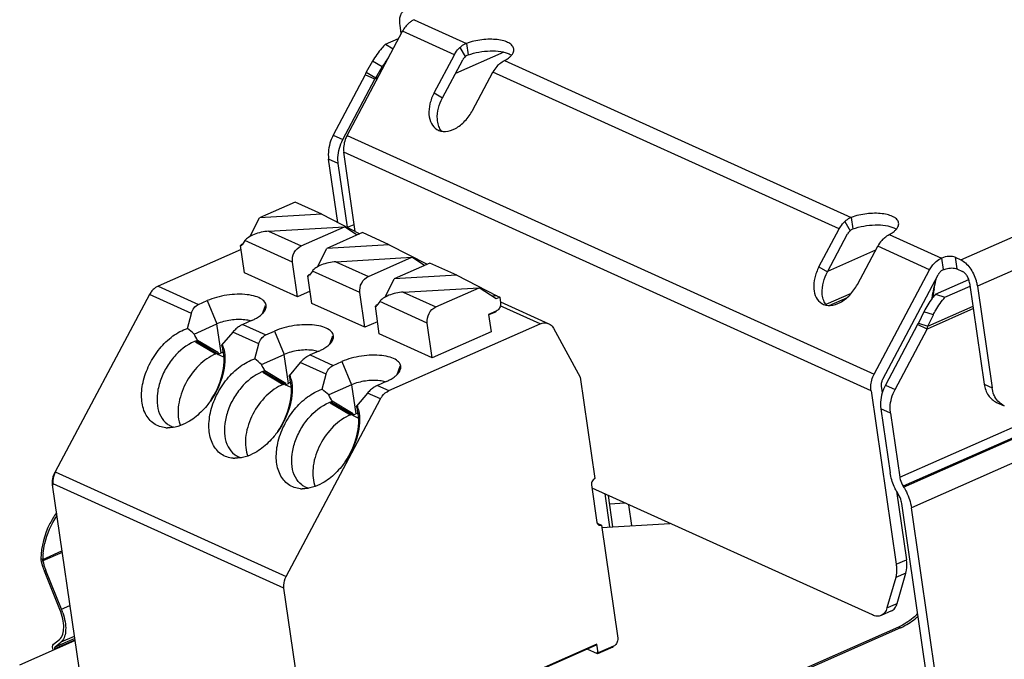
# Model space of a CAD drawing. Header units: millimetres. Extents: x 0 to 210, y 0 to 297.
# Tile 9 of 15: x 59 to 73, y 217 to 226. Entities that reach past the tile are written whole.
import ezdxf

# ---------------------------------------------------------------- set-up
doc = ezdxf.new("R2010")
doc.units = ezdxf.units.MM
doc.header["$LTSCALE"] = 19.36
doc.layers.get('0').update_dxf_attribs({"linetype": 'CONTINUOUS'})

msp = doc.modelspace()

# ---------------------------------------------------------------- linework, layer by layer
at = {"color": 9, "linetype": 'Continuous'}
for p, q in [((71.9048, 222.82399), (130.45979, 248.65348)), ((130.6884, 248.28595), (72.13341, 222.45646)), ((71.05189, 219.7985), (132.17446, 246.76058)), ((132.2224, 246.63217), (71.09983, 219.67008)), ((71.10611, 219.65998), (132.22868, 246.62207)), ((132.33654, 246.33313), (71.21398, 219.37104)), ((64.28523, 226.16977), (65.01195, 225.84124)), ((64.84477, 225.68178), (64.12069, 226.00912)), ((64.9226, 225.78423), (64.99551, 225.65597)), ((65.53488, 225.71895), (64.86098, 225.42168)), ((65.54303, 225.60116), (70.37553, 223.41656)), ((63.84023, 225.51417), (63.7041, 225.59215)), ((63.7742, 225.35715), (63.73645, 225.34049)), ((63.75067, 225.36138), (63.78434, 225.37623)), ((70.20835, 223.25711), (65.38113, 225.43932)), ((64.56223, 225.15014), (64.67961, 225.08042)), ((63.15548, 224.56025), (63.28957, 224.49963)), ((63.34836, 224.55587), (70.69646, 221.23406)), ((63.22642, 224.16802), (63.09233, 224.22864)), ((70.65225, 221.00194), (63.30415, 224.32375)), ((63.35516, 223.27791), (63.44941, 223.31949)), ((70.28618, 223.35955), (70.35909, 223.23129)), ((62.2542, 223.22318), (62.7082, 223.01794)), ((70.90661, 223.17648), (71.63333, 222.84796)), ((62.58891, 222.7935), (61.92651, 223.09295)), ((71.46879, 222.68731), (70.74471, 223.01464)), ((70.05013, 222.66881), (70.71733, 222.96312)), ((71.82435, 222.86036), (71.84771, 222.69884)), ((63.19282, 222.79886), (63.64682, 222.59362)), ((69.92581, 222.72546), (70.04319, 222.65574)), ((71.66027, 222.68802), (71.63691, 222.84954)), ((63.52754, 222.36918), (62.86513, 222.66863)), ((60.71498, 222.45743), (61.27816, 222.20284)), ((61.18027, 222.07921), (60.59746, 222.34268)), ((64.13145, 222.37454), (64.58545, 222.1693)), ((70.37387, 222.35505), (70.02386, 222.20065)), ((71.52965, 222.41096), (71.51594, 222.38923)), ((61.40044, 222.25678), (61.53518, 221.93168)), ((64.46617, 221.94486), (63.80376, 222.24431)), ((66.03913, 221.93161), (65.48504, 222.1821)), ((70.06744, 222.19012), (70.3217, 222.30228)), ((71.44353, 221.90016), (72.07343, 222.17802)), ((71.52008, 222.05883), (71.38905, 222.10162)), ((72.07812, 222.14557), (71.43318, 221.86108)), ((61.59359, 221.52788), (61.53518, 221.93168)), ((61.89497, 221.924), (62.21679, 221.77852)), ((62.1189, 221.65489), (61.75781, 221.81813)), ((62.33906, 221.83246), (62.47381, 221.50737)), ((62.53221, 221.10356), (62.47381, 221.50737)), ((62.8336, 221.49968), (63.15541, 221.3542)), ((63.05752, 221.23057), (62.69643, 221.39381)), ((63.27769, 221.40814), (63.41244, 221.08305)), ((63.41244, 221.08305), (63.47084, 220.67924)), ((63.77222, 221.07536), (63.93313, 221.00262)), ((70.85221, 221.08083), (70.9863, 221.02022)), ((72.23055, 221.09164), (72.33783, 221.04315)), ((63.8156, 220.88787), (63.63506, 220.96949)), ((70.92315, 220.68861), (70.78906, 220.74923)), ((59.28324, 219.86981), (62.50139, 218.41501)), ((62.46981, 218.2492), (59.25167, 219.70401)), ((59.25459, 219.68382), (59.24118, 219.68988)), ((59.10734, 218.65059), (59.37445, 218.76842)), ((59.37729, 218.7488), (59.10839, 218.63019)), ((59.08672, 218.62371), (59.09593, 218.62777)), ((71.00205, 218.58345), (71.1447, 218.64638)), ((59.15267, 218.49445), (59.131, 218.48797)), ((71.13797, 218.46072), (70.99532, 218.39779)), ((59.36968, 217.9575), (59.48442, 218.00811)), ((70.87306, 217.97454), (71.0157, 218.03746)), ((71.0601, 217.69611), (71.03329, 217.70824)), ((59.55391, 217.52767), (59.27373, 217.40407)), ((59.27978, 217.43153), (59.55054, 217.55096)), ((59.5465, 217.57893), (59.36056, 217.49691))]:
    msp.add_line(p, q, dxfattribs=at)
at = {"color": 6, "linetype": 'Continuous'}
for p, q in [((64.28881, 226.17135), (64.28523, 226.16977)), ((63.34836, 224.55587), (64.12069, 226.00912)), ((64.10462, 225.97888), (64.08805, 226.09348)), ((65.01195, 225.84124), (65.03531, 225.67972)), ((64.56223, 225.15014), (64.84477, 225.68178)), ((64.67961, 225.08042), (64.96216, 225.61206)), ((65.09859, 224.90767), (65.38113, 225.43932)), ((63.46372, 223.22052), (63.30415, 224.32375)), ((70.37553, 223.41656), (70.39889, 223.25504)), ((69.92581, 222.72546), (70.20835, 223.25711)), ((70.04319, 222.65574), (70.32573, 223.18738)), ((70.46216, 222.48299), (70.74471, 223.01464)), ((71.82435, 222.86036), (71.9048, 222.82399)), ((71.63691, 222.84954), (71.63333, 222.84796)), ((70.69646, 221.23406), (71.46879, 222.68731)), ((70.81384, 221.16434), (71.58617, 222.61759)), ((71.66027, 222.68802), (71.65669, 222.68644)), ((71.84771, 222.69884), (71.92816, 222.66247)), ((72.02614, 222.50496), (72.23055, 221.09164)), ((72.13341, 222.45646), (72.33783, 221.04315)), ((70.65225, 221.00194), (71.00205, 218.58345)), ((70.7949, 221.06486), (70.80821, 220.97279)), ((72.40179, 220.8389), (72.50907, 220.79041)), ((72.40181, 220.83894), (72.41992, 220.83152)), ((70.67001, 217.87763), (66.76355, 219.6436)), ((71.00631, 219.60319), (71.1447, 218.64638)), ((59.08052, 218.66272), (59.10734, 218.65059)), ((59.10839, 218.63019), (59.08672, 218.62371)), ((59.34801, 217.95102), (59.131, 218.48797)), ((59.36968, 217.9575), (59.15267, 218.49445)), ((70.99532, 218.39779), (70.87306, 217.97454)), ((71.0157, 218.03746), (71.13797, 218.46072)), ((70.93587, 217.93263), (70.79322, 217.86971)), ((71.03329, 217.70824), (67.43648, 216.12163)), ((71.0601, 217.69611), (67.4633, 216.10951)), ((59.25902, 217.47111), (59.3398, 217.53649)), ((59.25084, 217.38903), (59.24691, 217.4162)), ((59.27315, 217.41002), (59.27373, 217.40407)), ((59.2744, 217.39942), (59.27373, 217.40407)), ((59.27978, 217.43153), (59.36056, 217.49691))]:
    msp.add_line(p, q, dxfattribs=at)
at = {"color": 7, "linetype": 'Continuous'}
for p, q in [((63.88411, 225.82859), (64.06782, 225.90963)), ((63.88411, 225.82859), (63.99193, 225.76683)), ((63.7041, 225.59215), (63.61455, 225.43936)), ((63.75067, 225.36138), (63.84023, 225.51417)), ((63.60236, 225.40111), (63.15548, 224.56025)), ((63.28957, 224.49963), (63.73645, 225.34049)), ((63.73645, 225.34049), (63.60236, 225.40111)), ((63.61455, 225.43936), (63.75067, 225.36138)), ((63.21999, 223.34604), (63.09233, 224.22864)), ((63.35516, 223.27791), (63.22642, 224.16802)), ((62.62601, 223.62842), (62.12929, 223.40931)), ((62.99955, 223.45956), (62.62601, 223.62842)), ((62.0007, 223.15376), (62.12929, 223.40931)), ((62.99955, 223.45956), (62.12929, 223.40931)), ((62.99955, 223.45956), (63.52745, 223.1877)), ((62.2542, 223.22318), (63.31189, 223.28424)), ((62.7082, 223.01794), (63.31189, 223.28424)), ((63.48793, 223.17027), (63.31189, 223.28424)), ((63.56463, 223.2041), (63.06792, 222.98499)), ((63.93818, 223.03524), (63.56463, 223.2041)), ((61.86602, 223.02594), (61.87592, 223.03031)), ((61.92151, 222.64233), (61.86602, 223.02594)), ((61.87713, 223.02092), (61.86602, 223.02594)), ((61.87651, 223.04007), (61.89709, 223.04915)), ((61.8789, 223.02355), (61.87651, 223.04007)), ((61.88762, 223.03505), (61.87651, 223.04007)), ((61.8789, 223.02355), (61.87713, 223.02092)), ((61.92651, 223.09295), (61.88762, 223.03505)), ((63.93818, 223.03524), (63.06792, 222.98499)), ((63.93818, 223.03524), (64.46608, 222.76338)), ((61.87429, 222.96882), (60.71498, 222.45743)), ((62.93933, 222.72944), (63.06792, 222.98499)), ((63.19282, 222.79886), (64.25052, 222.85992)), ((63.64682, 222.59362), (64.25052, 222.85992)), ((64.42656, 222.74595), (64.25052, 222.85992)), ((62.659, 222.30893), (62.58891, 222.7935)), ((64.50326, 222.77978), (64.00654, 222.56067)), ((64.8768, 222.61092), (64.50326, 222.77978)), ((62.659, 222.30893), (61.92151, 222.64233)), ((62.80465, 222.60162), (62.81455, 222.60599)), ((62.86013, 222.21801), (62.80465, 222.60162)), ((62.81576, 222.5966), (62.80465, 222.60162)), ((62.81514, 222.61575), (62.83572, 222.62483)), ((62.81753, 222.59923), (62.81514, 222.61575)), ((62.82625, 222.61073), (62.81514, 222.61575)), ((62.81753, 222.59923), (62.81576, 222.5966)), ((62.86513, 222.66863), (62.82625, 222.61073)), ((64.8768, 222.61092), (64.00654, 222.56067)), ((64.8768, 222.61092), (65.43842, 222.3217)), ((63.87796, 222.30513), (64.00654, 222.56067)), ((71.55102, 222.34621), (72.01438, 222.55061)), ((71.68205, 222.30342), (72.0329, 222.45819)), ((60.59746, 222.34268), (59.28324, 219.86981)), ((62.83571, 222.38688), (62.659, 222.30893)), ((63.59763, 221.88461), (63.52754, 222.36918)), ((64.13145, 222.37454), (65.18915, 222.4356)), ((64.58545, 222.1693), (65.18915, 222.4356)), ((65.42592, 222.28231), (65.18915, 222.4356)), ((65.43842, 222.3217), (65.37108, 222.31781)), ((65.47635, 222.30455), (65.42592, 222.28231)), ((65.43842, 222.3217), (65.47635, 222.30455)), ((65.47635, 222.30455), (65.48803, 222.22379)), ((71.55102, 222.34621), (71.68205, 222.30342)), ((61.27816, 222.20284), (61.40044, 222.25678)), ((62.2088, 222.18617), (62.16703, 222.07308)), ((63.59763, 221.88461), (62.86013, 222.21801)), ((63.74328, 222.1773), (63.75317, 222.18167)), ((63.79876, 221.79369), (63.74328, 222.1773)), ((63.75438, 222.17228), (63.74328, 222.1773)), ((63.75376, 222.19143), (63.77434, 222.20051)), ((63.75615, 222.17491), (63.75376, 222.19143)), ((63.76487, 222.18641), (63.75376, 222.19143)), ((63.75615, 222.17491), (63.75438, 222.17228)), ((63.80376, 222.24431), (63.76487, 222.18641)), ((65.48568, 222.24003), (66.16102, 221.93474)), ((61.12491, 221.86947), (61.18027, 222.07921)), ((65.42839, 222.11157), (65.32141, 222.06438)), ((65.32141, 222.06438), (65.35645, 221.8221)), ((65.4179, 222.09744), (65.32491, 222.05643)), ((71.38905, 222.10162), (71.3125, 221.94295)), ((71.44353, 221.90016), (71.52008, 222.05883)), ((61.21698, 221.79132), (61.53518, 221.93168)), ((62.01725, 221.97794), (61.89497, 221.924)), ((63.77433, 221.96256), (63.59763, 221.88461)), ((63.93313, 221.00262), (66.03913, 221.93161)), ((64.53625, 221.4603), (64.46617, 221.94486)), ((71.29909, 221.9217), (70.85221, 221.08083)), ((71.43318, 221.86108), (71.29909, 221.9217)), ((71.3125, 221.94295), (71.44353, 221.90016)), ((61.75781, 221.81813), (61.60149, 221.63516)), ((62.21679, 221.77852), (62.33906, 221.83246)), ((63.14742, 221.76185), (63.10566, 221.64876)), ((64.53625, 221.4603), (63.79876, 221.79369)), ((65.35645, 221.8221), (64.53625, 221.4603)), ((66.2259, 221.87268), (66.59684, 221.18962)), ((70.9863, 221.02022), (71.43318, 221.86108)), ((61.23807, 221.68269), (61.52116, 221.51455)), ((61.25366, 221.69018), (61.53825, 221.52115)), ((61.5586, 221.52815), (61.26514, 221.70245)), ((62.06353, 221.44515), (62.1189, 221.65489)), ((61.52116, 221.51455), (61.53799, 221.52067)), ((61.5477, 221.50764), (61.5586, 221.52815)), ((61.5477, 221.50764), (61.59359, 221.52788)), ((61.63298, 221.46908), (61.5477, 221.50764)), ((62.1556, 221.367), (62.47381, 221.50737)), ((62.95587, 221.55362), (62.8336, 221.49968)), ((62.69643, 221.39381), (62.54011, 221.21084)), ((63.15541, 221.3542), (63.27769, 221.40814)), ((62.1767, 221.25837), (62.45978, 221.09023)), ((62.19229, 221.26586), (62.47687, 221.09683)), ((62.49723, 221.10383), (62.20377, 221.27813)), ((63.00216, 221.02084), (63.05752, 221.23057)), ((64.08605, 221.33754), (64.04428, 221.22445)), ((62.45978, 221.09023), (62.47662, 221.09635)), ((62.48633, 221.08332), (62.49723, 221.10383)), ((62.48633, 221.08332), (62.53221, 221.10356)), ((62.57161, 221.04477), (62.48633, 221.08332)), ((63.41244, 221.08305), (63.09423, 220.94268)), ((63.8945, 221.1293), (63.77222, 221.07536)), ((66.59684, 221.18962), (66.80126, 219.77631)), ((63.63506, 220.96949), (63.47874, 220.78652)), ((62.50139, 218.41501), (63.8156, 220.88787)), ((63.11533, 220.83405), (63.39841, 220.66591)), ((63.13092, 220.84154), (63.4155, 220.67251)), ((63.43585, 220.67951), (63.1424, 220.85382)), ((63.39841, 220.66591), (63.41524, 220.67203)), ((63.42495, 220.659), (63.43585, 220.67951)), ((63.42495, 220.659), (63.47084, 220.67924)), ((63.42495, 220.659), (63.51024, 220.62045)), ((70.78906, 220.74923), (70.9178, 219.85912)), ((70.92315, 220.68861), (71.05189, 219.7985)), ((59.25459, 219.68382), (59.25167, 219.70401)), ((66.78971, 219.76946), (66.79077, 219.76218)), ((59.24118, 219.68988), (59.61455, 217.10841)), ((66.75652, 219.69214), (66.83245, 219.1672)), ((66.94243, 219.56274), (67.00876, 219.10414)), ((71.02567, 219.57018), (71.03195, 219.56008)), ((71.09983, 219.67008), (71.10611, 219.65998)), ((67.05389, 219.10675), (66.99112, 219.54072)), ((67.22371, 219.43558), (67.00813, 219.42313)), ((71.55071, 216.17639), (71.07989, 219.43166)), ((67.31801, 219.122), (67.27608, 219.4119)), ((71.6848, 216.11577), (71.21398, 219.37104)), ((66.83493, 219.15725), (66.8947, 219.13022)), ((66.89658, 219.09767), (67.8495, 219.15268)), ((66.8947, 219.13022), (67.12248, 217.55539)), ((62.84319, 215.66773), (62.46981, 218.2492)), ((58.78661, 217.18425), (59.55458, 217.52301)), ((66.83135, 217.46993), (63.12263, 215.83395)), ((66.82086, 217.4558), (63.12614, 215.826)), ((66.83838, 217.33466), (66.6941, 217.39988)), ((66.82086, 217.4558), (66.81908, 217.46815)), ((66.84887, 217.34879), (66.83135, 217.46993)), ((67.05235, 217.42904), (66.83838, 217.33466)), ((67.06284, 217.44317), (66.84887, 217.34879)), ((67.04171, 217.43385), (67.05235, 217.42904)), ((66.83838, 217.33466), (66.83546, 217.35485)), ((66.84887, 217.34879), (66.83546, 217.35485))]:
    msp.add_line(p, q, dxfattribs=at)
for centre, radius, start, end in [((64.91511, 224.8844), 1.24578, 142.693923, 149.634112), ((64.35559, 225.1822), 0.78439, 160.862013, 163.794717), ((64.31773, 224.95996), 0.69476, 144.704912, 146.788726), ((60.8561, 222.20523), 0.29289, 146.251312, 152.012645), ((60.84842, 222.21049), 0.28359, 140.453278, 146.272625), ((60.83549, 222.22116), 0.26682, 134.348554, 140.452094), ((60.82201, 222.23502), 0.24749, 127.943352, 134.360785), ((62.11845, 222.16402), 0.09302, 359.924241, 13.775137), ((62.12231, 222.15654), 0.09142, 4.49648, 18.915371), ((65.38267, 222.2037), 0.10329, 310.620708, 318.501617), ((62.06679, 221.56661), 0.39718, 123.42125, 127.658745), ((61.72683, 222.63838), 0.72147, 293.736895, 297.934955), ((70.67906, 222.32762), 0.74109, 326.788178, 328.730966), ((70.62402, 222.09628), 0.84265, 343.792655, 346.541814), ((51.89074, 210.89778), 14.34042, 49.432321, 49.914843), ((52.30945, 216.90574), 10.15938, 28.17372, 28.743781), ((62.10866, 221.51521), 0.46352, 131.625597, 139.193348), ((62.09034, 221.53583), 0.43595, 127.63712, 131.625648), ((63.05708, 221.7397), 0.09302, 359.924241, 13.775137), ((63.06094, 221.73222), 0.09142, 4.49648, 18.915371), ((61.46728, 221.22551), 0.51142, 114.689081, 116.626888), ((61.15663, 221.48412), 0.48438, 18.702101, 19.937551), ((61.11498, 221.47074), 0.52812, 12.291573, 18.627677), ((61.83397, 220.98182), 0.59663, 110.51644, 113.75938), ((62.6654, 222.21416), 0.72159, 293.736868, 297.934281), ((52.82937, 210.47347), 14.34042, 49.432321, 49.914843), ((53.24807, 216.48142), 10.15938, 28.17372, 28.743781), ((63.04729, 221.09088), 0.46354, 131.628139, 139.193338), ((63.02898, 221.1115), 0.43596, 127.636032, 131.628261), ((63.00538, 221.14235), 0.39712, 123.415841, 127.657744), ((62.40591, 220.80119), 0.51142, 114.689081, 116.626888), ((62.09525, 221.0598), 0.48438, 18.702102, 19.937551), ((62.0536, 221.04642), 0.52812, 12.291576, 18.627678), ((63.9957, 221.31539), 0.09302, 359.924241, 13.775137), ((63.99956, 221.3079), 0.09142, 4.49648, 18.915371), ((62.77259, 220.5575), 0.59663, 110.51644, 113.75938), ((63.60409, 221.78971), 0.72144, 293.736901, 297.935099), ((53.76798, 210.04913), 14.34045, 49.43231, 49.914831), ((54.1867, 216.0571), 10.15938, 28.173717, 28.743778), ((63.98591, 220.66657), 0.46352, 131.625568, 139.193349), ((63.96759, 220.68719), 0.43595, 127.637085, 131.625619), ((63.94404, 220.71798), 0.39718, 123.421222, 127.65871), ((63.34453, 220.37687), 0.51142, 114.689081, 116.626888), ((63.03388, 220.63548), 0.48438, 18.7021, 19.937546), ((63.71122, 220.13318), 0.59663, 110.516438, 113.759393), ((62.99223, 220.6221), 0.52812, 12.291572, 18.627676), ((61.01423, 220.76887), 0.28749, 232.964623, 243.648066), ((61.42775, 220.66855), 0.43025, 197.663574, 200.810845), ((60.8553, 220.87931), 0.39541, 265.256408, 268.631062), ((61.01727, 220.77558), 0.29485, 243.695656, 254.043825), ((61.95286, 220.34455), 0.28749, 232.964623, 243.648066), ((62.36638, 220.24423), 0.43025, 197.663574, 200.810845), ((61.79393, 220.45499), 0.39541, 265.25641, 268.631062), ((61.95589, 220.35126), 0.29485, 243.695656, 254.043825), ((59.53385, 219.71672), 0.29576, 152.02369, 163.367775), ((59.54597, 219.73027), 0.29749, 152.026411, 163.351491), ((59.52431, 219.71958), 0.2858, 163.368829, 169.199057), ((59.51323, 219.73787), 0.26389, 175.419391, 188.26323), ((59.5162, 219.73707), 0.26691, 169.104857, 175.298462), ((59.53476, 219.73358), 0.2858, 163.342029, 169.121403), ((66.83666, 219.70198), 0.08085, 169.055775, 177.996663), ((62.73255, 220.03067), 0.39541, 265.256402, 268.631062), ((62.89148, 219.92023), 0.28749, 232.964623, 243.648066), ((62.89452, 219.92694), 0.29485, 243.695656, 254.043826), ((63.305, 219.81992), 0.43025, 197.663574, 200.810845), ((71.67422, 219.97336), 0.76366, 208.928692, 211.867399), ((67.01712, 217.5353), 0.10329, 310.620708, 318.501617)]:
    msp.add_arc(centre, radius, start, end, dxfattribs=at)
at = {"color": 6, "linetype": 'Continuous'}
for centre, radius, start, end in [((65.52657, 225.5018), 0.20912, 56.799918, 58.175628), ((70.89015, 223.07712), 0.20912, 56.799918, 58.175628), ((64.34277, 223.93962), 7.34766, 347.992033, 349.02001), ((61.74189, 224.45183), 9.99849, 348.977322, 349.168133), ((72.21122, 222.22054), 0.71545, 166.362421, 169.195155), ((72.44837, 222.22856), 0.93702, 172.798259, 175.428484), ((72.38079, 222.23665), 0.86896, 172.405964, 172.769251), ((72.29399, 222.24919), 0.78127, 168.049923, 172.476071), ((70.93066, 221.08442), 0.13717, 183.556517, 188.196996), ((70.97127, 221.08072), 0.17826, 152.02369, 157.749042), ((60.09578, 218.87781), 1.04057, 194.134395, 202.001212), ((60.1181, 218.62543), 1.01107, 177.99535, 178.573883), ((60.15371, 218.62383), 1.04672, 173.846536, 177.975884), ((60.11639, 218.88389), 1.03943, 194.134654, 200.69159), ((60.11466, 218.88324), 1.03758, 200.691437, 202.00592), ((58.5496, 217.62598), 0.88455, 18.664215, 22.010946), ((59.28134, 217.59463), 0.1258, 309.033352, 315.077304)]:
    msp.add_arc(centre, radius, start, end, dxfattribs=at)
at = {"color": 7, "linetype": 'Continuous'}
for centre in [(62.17642, 223.10738), (63.11505, 222.68306), (64.05367, 222.25874)]:
    msp.add_ellipse(centre, major_axis=(0.26079, 0.05706), ratio=0.39034629, start_param=1.18389631, end_param=2.75469264, dxfattribs=at)
at = {"color": 6, "linetype": 'Continuous'}
for points, knots in [([(64.08805, 226.09348), (64.08464, 226.11701), (64.08154, 226.16128), (64.08961, 226.22209), (64.11074, 226.27004), (64.1356, 226.29107), (64.14864, 226.29682)], [0, 0, 0, 0, 0.31659753, 0.58725351, 0.81017879, 1, 1, 1, 1]), ([(64.25273, 226.15281), (64.23928, 226.14467), (64.18588, 226.10646), (64.14405, 226.05307), (64.12069, 226.00912)], [0, 0, 0, 0, 0.23997869, 1, 1, 1, 1]), ([(65.67295, 225.7636), (65.67059, 225.77989), (65.65284, 225.81456), (65.60112, 225.85158), (65.52888, 225.87873), (65.43881, 225.89504), (65.33598, 225.89976), (65.19064, 225.89002), (65.08132, 225.86589), (65.01195, 225.84124)], [0, 0, 0, 0, 0.06895965, 0.15391407, 0.26129088, 0.39021927, 0.53592738, 0.69153106, 1, 1, 1, 1]), ([(64.84477, 225.68178), (64.84991, 225.69145), (64.87158, 225.7286), (64.89919, 225.76235), (64.9226, 225.78423)], [0, 0, 0, 0, 0.25468351, 1, 1, 1, 1]), ([(64.9226, 225.78423), (64.92923, 225.79042), (64.95617, 225.81347), (64.9874, 225.8316), (65.01195, 225.84124)], [0, 0, 0, 0, 0.25585582, 1, 1, 1, 1]), ([(65.03531, 225.67972), (65.13396, 225.71477), (65.28873, 225.74192), (65.48277, 225.73312), (65.57083, 225.71157), (65.60755, 225.69497)], [0, 0, 0, 0, 0.53963775, 0.79231071, 1, 1, 1, 1]), ([(65.65283, 225.6916), (65.6568, 225.69743), (65.66969, 225.71903), (65.67555, 225.74561), (65.67295, 225.7636)], [0, 0, 0, 0, 0.27940215, 1, 1, 1, 1]), ([(65.45896, 225.54176), (65.46555, 225.54792), (65.49141, 225.57056), (65.52031, 225.5899), (65.54303, 225.60116)], [0, 0, 0, 0, 0.26235415, 1, 1, 1, 1]), ([(65.54303, 225.60116), (65.54919, 225.60453), (65.57205, 225.61763), (65.5939, 225.63259), (65.60882, 225.64488)], [0, 0, 0, 0, 0.26644424, 1, 1, 1, 1]), ([(65.60882, 225.64488), (65.61331, 225.64858), (65.62946, 225.66266), (65.64405, 225.67869), (65.65283, 225.6916)], [0, 0, 0, 0, 0.27172909, 1, 1, 1, 1]), ([(65.45896, 225.54176), (65.45126, 225.53457), (65.42115, 225.50383), (65.39636, 225.46798), (65.38113, 225.43932)], [0, 0, 0, 0, 0.24507548, 1, 1, 1, 1]), ([(64.56223, 225.15014), (64.53652, 225.10177), (64.49805, 225.00304), (64.48206, 224.85446), (64.51218, 224.72441), (64.56859, 224.66102), (64.60061, 224.64201)], [0, 0, 0, 0, 0.296554, 0.56658863, 0.79840105, 1, 1, 1, 1]), ([(64.62248, 224.69972), (64.61372, 224.72732), (64.59258, 224.85719), (64.63207, 224.99097), (64.67961, 225.08042)], [0, 0, 0, 0, 0.22229845, 1, 1, 1, 1]), ([(64.60061, 224.64201), (64.61797, 224.6317), (64.65729, 224.61622), (64.74772, 224.60984), (64.87094, 224.65183), (65.00102, 224.7571), (65.07001, 224.8539), (65.09859, 224.90767)], [0, 0, 0, 0, 0.09767059, 0.20051939, 0.4330642, 0.70539952, 1, 1, 1, 1]), ([(64.66555, 224.61785), (64.66086, 224.62362), (64.64261, 224.64865), (64.62959, 224.67732), (64.62248, 224.69972)], [0, 0, 0, 0, 0.24037135, 1, 1, 1, 1]), ([(63.34836, 224.55587), (63.3387, 224.5377), (63.30665, 224.46499), (63.29572, 224.38203), (63.30415, 224.32375)], [0, 0, 0, 0, 0.25892932, 1, 1, 1, 1]), ([(70.28618, 223.35955), (70.2928, 223.36574), (70.31975, 223.38879), (70.35097, 223.40693), (70.37553, 223.41656)], [0, 0, 0, 0, 0.25585582, 1, 1, 1, 1]), ([(71.03652, 223.33892), (71.03417, 223.35521), (71.01642, 223.38988), (70.9647, 223.4269), (70.89246, 223.45405), (70.80239, 223.47036), (70.69956, 223.47508), (70.55421, 223.46534), (70.4449, 223.44121), (70.37553, 223.41656)], [0, 0, 0, 0, 0.06895965, 0.15391407, 0.26129088, 0.39021927, 0.53592738, 0.69153106, 1, 1, 1, 1]), ([(70.20835, 223.25711), (70.21349, 223.26677), (70.23515, 223.30392), (70.26276, 223.33767), (70.28618, 223.35955)], [0, 0, 0, 0, 0.25468351, 1, 1, 1, 1]), ([(70.39889, 223.25504), (70.49754, 223.29009), (70.65231, 223.31724), (70.84635, 223.30844), (70.93441, 223.28689), (70.97112, 223.27029)], [0, 0, 0, 0, 0.53963775, 0.79231071, 1, 1, 1, 1]), ([(70.97239, 223.2202), (70.97689, 223.2239), (70.99304, 223.23798), (71.00763, 223.25402), (71.01641, 223.26692)], [0, 0, 0, 0, 0.27172909, 1, 1, 1, 1]), ([(71.01641, 223.26692), (71.02038, 223.27275), (71.03327, 223.29435), (71.03912, 223.32093), (71.03652, 223.33892)], [0, 0, 0, 0, 0.27940215, 1, 1, 1, 1]), ([(70.82253, 223.11708), (70.82912, 223.12324), (70.85498, 223.14588), (70.88389, 223.16522), (70.90661, 223.17648)], [0, 0, 0, 0, 0.26235415, 1, 1, 1, 1]), ([(70.90661, 223.17648), (70.91277, 223.17985), (70.93562, 223.19295), (70.95748, 223.20791), (70.97239, 223.2202)], [0, 0, 0, 0, 0.26644424, 1, 1, 1, 1]), ([(70.82253, 223.11708), (70.81483, 223.10989), (70.78473, 223.07915), (70.75994, 223.0433), (70.74471, 223.01464)], [0, 0, 0, 0, 0.24507548, 1, 1, 1, 1]), ([(71.82435, 222.86036), (71.81211, 222.86589), (71.78247, 222.87261), (71.71867, 222.87381), (71.66795, 222.86323), (71.63691, 222.84954)], [0, 0, 0, 0, 0.21049851, 0.46817177, 1, 1, 1, 1]), ([(69.92581, 222.72546), (69.9001, 222.67709), (69.86163, 222.57837), (69.84564, 222.42979), (69.87576, 222.29973), (69.93217, 222.23634), (69.96419, 222.21733)], [0, 0, 0, 0, 0.296554, 0.56658863, 0.79840105, 1, 1, 1, 1]), ([(71.46879, 222.68731), (71.47838, 222.70535), (71.51952, 222.77083), (71.5812, 222.82496), (71.63333, 222.84796)], [0, 0, 0, 0, 0.26395353, 1, 1, 1, 1]), ([(71.9048, 222.82399), (71.92756, 222.8137), (71.97298, 222.78094), (72.05293, 222.68846), (72.09624, 222.59907), (72.11566, 222.53507)], [0, 0, 0, 0, 0.20498728, 0.45106443, 1, 1, 1, 1]), ([(69.98606, 222.27504), (69.9773, 222.30264), (69.95615, 222.43251), (69.99565, 222.56629), (70.04319, 222.65574)], [0, 0, 0, 0, 0.22229845, 1, 1, 1, 1]), ([(71.65669, 222.68644), (71.65315, 222.68487), (71.63877, 222.67764), (71.62582, 222.66768), (71.61708, 222.65916)], [0, 0, 0, 0, 0.24086186, 1, 1, 1, 1]), ([(71.66027, 222.68802), (71.66313, 222.68928), (71.67524, 222.69429), (71.68776, 222.69829), (71.6974, 222.70085)], [0, 0, 0, 0, 0.23829526, 1, 1, 1, 1]), ([(71.6974, 222.70085), (71.72424, 222.70798), (71.77478, 222.7143), (71.82682, 222.70828), (71.84771, 222.69884)], [0, 0, 0, 0, 0.54773961, 1, 1, 1, 1]), ([(72.02614, 222.50496), (72.02123, 222.53887), (72.00235, 222.58766), (71.96385, 222.63844), (71.94019, 222.65703), (71.92816, 222.66247)], [0, 0, 0, 0, 0.53882028, 0.79247218, 1, 1, 1, 1]), ([(69.96419, 222.21733), (69.98155, 222.20702), (70.02086, 222.19154), (70.11129, 222.18516), (70.23452, 222.22715), (70.3646, 222.33242), (70.43359, 222.42922), (70.46216, 222.48299)], [0, 0, 0, 0, 0.09767059, 0.20051939, 0.4330642, 0.70539952, 1, 1, 1, 1]), ([(71.55566, 222.56054), (71.55257, 222.54671), (71.53973, 222.48951), (71.52644, 222.43242), (71.51594, 222.38923)], [0, 0, 0, 0, 0.24174302, 1, 1, 1, 1]), ([(72.11566, 222.53507), (72.11767, 222.52846), (72.12502, 222.50261), (72.13055, 222.47622), (72.13341, 222.45646)], [0, 0, 0, 0, 0.25707098, 1, 1, 1, 1]), ([(70.02913, 222.19317), (70.02444, 222.19895), (70.00618, 222.22397), (69.99317, 222.25264), (69.98606, 222.27504)], [0, 0, 0, 0, 0.24037135, 1, 1, 1, 1]), ([(70.65225, 221.00194), (70.64952, 221.02085), (70.64538, 221.10052), (70.66812, 221.18073), (70.69646, 221.23406)], [0, 0, 0, 0, 0.24037515, 1, 1, 1, 1]), ([(70.80629, 221.14822), (70.80389, 221.14237), (70.79578, 221.11917), (70.79262, 221.09413), (70.79376, 221.07591)], [0, 0, 0, 0, 0.25714037, 1, 1, 1, 1]), ([(72.23055, 221.09164), (72.23847, 221.03692), (72.27305, 220.93337), (72.35641, 220.85944), (72.4018, 220.8389)], [0, 0, 0, 0, 0.52608074, 1, 1, 1, 1]), ([(72.37907, 220.91497), (72.3739, 220.92452), (72.35441, 220.96516), (72.34271, 221.00935), (72.33783, 221.04315)], [0, 0, 0, 0, 0.24141864, 1, 1, 1, 1]), ([(72.50907, 220.79041), (72.48198, 220.80267), (72.43064, 220.83778), (72.39387, 220.88762), (72.37907, 220.91497)], [0, 0, 0, 0, 0.48880305, 1, 1, 1, 1]), ([(59.29752, 219.2979), (59.26427, 219.25146), (59.14681, 219.05868), (59.08471, 218.8311), (59.08052, 218.66272)], [0, 0, 0, 0, 0.25322815, 1, 1, 1, 1]), ([(59.11302, 218.73603), (59.11792, 218.78163), (59.14947, 218.96461), (59.22587, 219.13956), (59.30347, 219.25561)], [0, 0, 0, 0, 0.24729295, 1, 1, 1, 1]), ([(71.13797, 218.46072), (71.14179, 218.47393), (71.15445, 218.53502), (71.15163, 218.59843), (71.1447, 218.64638)], [0, 0, 0, 0, 0.2211996, 1, 1, 1, 1]), ([(71.00205, 218.58345), (71.00453, 218.56632), (71.01099, 218.50462), (71.00777, 218.44088), (70.99532, 218.39779)], [0, 0, 0, 0, 0.27851797, 1, 1, 1, 1]), ([(59.3398, 217.53649), (59.38496, 217.57304), (59.40787, 217.68604), (59.39049, 217.82582), (59.36494, 217.90913), (59.34801, 217.95102)], [0, 0, 0, 0, 0.40370933, 0.6860537, 1, 1, 1, 1]), ([(70.87306, 217.97454), (70.8663, 217.95115), (70.84813, 217.90873), (70.81212, 217.87806), (70.79322, 217.86972)], [0, 0, 0, 0, 0.5409852, 1, 1, 1, 1]), ([(70.93586, 217.93264), (70.95477, 217.94098), (70.99077, 217.97166), (71.00894, 218.01407), (71.0157, 218.03746)], [0, 0, 0, 0, 0.4590148, 1, 1, 1, 1]), ([(59.38764, 217.90906), (59.40142, 217.86823), (59.4219, 217.78816), (59.43348, 217.65153), (59.4109, 217.54634), (59.37041, 217.5058)], [0, 0, 0, 0, 0.30999692, 0.58774497, 1, 1, 1, 1]), ([(70.79322, 217.86972), (70.77541, 217.86186), (70.73182, 217.85558), (70.69063, 217.86831), (70.67001, 217.87763)], [0, 0, 0, 0, 0.46243139, 1, 1, 1, 1]), ([(71.30225, 217.89495), (71.28206, 217.87496), (71.20117, 217.80121), (71.10745, 217.74095), (71.03329, 217.70824)], [0, 0, 0, 0, 0.25954618, 1, 1, 1, 1]), ([(71.0601, 217.69611), (71.08208, 217.70581), (71.1712, 217.7502), (71.25211, 217.81042), (71.30728, 217.86188)], [0, 0, 0, 0, 0.24149185, 1, 1, 1, 1]), ([(59.24691, 217.4162), (59.24606, 217.42212), (59.24452, 217.44067), (59.24883, 217.46285), (59.25902, 217.47111)], [0, 0, 0, 0, 0.31316809, 1, 1, 1, 1]), ([(59.27699, 217.42861), (59.27625, 217.42745), (59.27351, 217.42164), (59.27292, 217.41502), (59.27315, 217.41002)], [0, 0, 0, 0, 0.21491488, 1, 1, 1, 1])]:
    msp.add_open_spline(points, degree=3, knots=knots, dxfattribs=at)
for points in [[(64.28523, 226.16977), (64.27405, 226.16484), (64.26319, 226.15913), (64.25273, 226.15281)], [(64.99551, 225.65597), (64.98208, 225.64342), (64.97078, 225.62829), (64.96216, 225.61206)], [(64.99551, 225.65597), (65.0068, 225.66652), (65.02066, 225.67481), (65.03531, 225.67972)], [(65.60755, 225.69497), (65.61762, 225.69042), (65.62746, 225.6853), (65.63685, 225.67948)], [(70.97112, 223.27029), (70.98119, 223.26574), (70.99104, 223.26062), (71.00042, 223.2548)], [(70.35909, 223.23129), (70.34566, 223.21874), (70.33436, 223.20361), (70.32573, 223.18738)], [(70.35909, 223.23129), (70.37038, 223.24184), (70.38424, 223.25014), (70.39889, 223.25504)], [(71.61708, 222.65916), (71.60473, 222.64709), (71.59428, 222.63283), (71.58617, 222.61759)], [(71.50845, 222.35467), (71.50384, 222.33056), (71.50039, 222.30621), (71.49791, 222.28179)], [(59.08052, 218.66272), (59.08077, 218.64955), (59.08303, 218.63635), (59.08672, 218.62371)], [(59.10839, 218.63019), (59.10713, 218.63688), (59.1067, 218.64381), (59.10734, 218.65059)], [(59.27968, 217.43172), (59.27861, 217.43086), (59.27772, 217.42977), (59.27699, 217.42861)]]:
    msp.add_open_spline(points, degree=3, dxfattribs=at)
at = {"color": 7, "linetype": 'Continuous'}
for points, knots in [([(63.88411, 225.82859), (63.86697, 225.81108), (63.79985, 225.738), (63.74187, 225.65658), (63.7041, 225.59215)], [0, 0, 0, 0, 0.24707622, 1, 1, 1, 1]), ([(63.15548, 224.56025), (63.14168, 224.53428), (63.09588, 224.43041), (63.08029, 224.3119), (63.09233, 224.22864)], [0, 0, 0, 0, 0.25900212, 1, 1, 1, 1]), ([(63.22642, 224.16802), (63.22251, 224.19505), (63.21657, 224.30886), (63.24908, 224.42345), (63.28957, 224.49963)], [0, 0, 0, 0, 0.24043712, 1, 1, 1, 1]), ([(62.58891, 222.7935), (62.58247, 222.83804), (62.6019, 222.93092), (62.66812, 223.00026), (62.7082, 223.01794)], [0, 0, 0, 0, 0.50679333, 1, 1, 1, 1]), ([(63.52754, 222.36918), (63.5211, 222.41372), (63.54052, 222.5066), (63.60675, 222.57594), (63.64682, 222.59362)], [0, 0, 0, 0, 0.50679333, 1, 1, 1, 1]), ([(60.71498, 222.45743), (60.70302, 222.45215), (60.6876, 222.44338), (60.6734, 222.43297), (60.66983, 222.4302)], [0, 0, 0, 0, 0.7431766, 1, 1, 1, 1]), ([(62.22029, 222.16019), (62.2222, 222.17056), (62.22284, 222.19214), (62.20796, 222.23612), (62.15669, 222.2841), (62.06704, 222.32128), (61.95074, 222.34349), (61.81576, 222.3483), (61.67228, 222.33554), (61.53166, 222.30607), (61.44208, 222.27515), (61.40044, 222.25678)], [0, 0, 0, 0, 0.03440942, 0.06886114, 0.14845695, 0.25296469, 0.38295371, 0.53243426, 0.69218739, 0.85156038, 1, 1, 1, 1]), ([(71.55102, 222.34621), (71.53501, 222.32818), (71.47265, 222.25256), (71.42113, 222.16813), (71.38905, 222.10162)], [0, 0, 0, 0, 0.24620399, 1, 1, 1, 1]), ([(61.18027, 222.07921), (61.18734, 222.106), (61.2103, 222.1566), (61.25417, 222.19226), (61.27816, 222.20284)], [0, 0, 0, 0, 0.51379902, 1, 1, 1, 1]), ([(64.46617, 221.94486), (64.45972, 221.9894), (64.47915, 222.08228), (64.54537, 222.15163), (64.58545, 222.1693)], [0, 0, 0, 0, 0.50679333, 1, 1, 1, 1]), ([(71.52008, 222.05883), (71.53088, 222.08122), (71.57636, 222.16801), (71.63353, 222.24876), (71.68205, 222.30342)], [0, 0, 0, 0, 0.25380617, 1, 1, 1, 1]), ([(62.06481, 222.00097), (62.0721, 222.00485), (62.09914, 222.01989), (62.12503, 222.0371), (62.14277, 222.05126)], [0, 0, 0, 0, 0.26665501, 1, 1, 1, 1]), ([(62.14277, 222.05126), (62.14744, 222.05499), (62.16449, 222.06927), (62.18018, 222.0853), (62.1902, 222.09813)], [0, 0, 0, 0, 0.2685101, 1, 1, 1, 1]), ([(62.1902, 222.09813), (62.1928, 222.10147), (62.2022, 222.11426), (62.21, 222.1283), (62.21423, 222.13915)], [0, 0, 0, 0, 0.26664159, 1, 1, 1, 1]), ([(62.20375, 222.12502), (62.205, 222.12825), (62.20933, 222.14078), (62.21146, 222.15411), (62.21147, 222.1639)], [0, 0, 0, 0, 0.26118387, 1, 1, 1, 1]), ([(61.92653, 221.98868), (61.86058, 221.99701), (61.72619, 221.99201), (61.59593, 221.95848), (61.53518, 221.93168)], [0, 0, 0, 0, 0.50029029, 1, 1, 1, 1]), ([(61.89497, 221.924), (61.89105, 221.92227), (61.87487, 221.91466), (61.85938, 221.9056), (61.84802, 221.89812)], [0, 0, 0, 0, 0.23943587, 1, 1, 1, 1]), ([(63.15892, 221.73587), (63.16083, 221.74624), (63.16146, 221.76782), (63.14658, 221.8118), (63.09532, 221.85978), (63.00567, 221.89696), (62.88937, 221.91917), (62.75439, 221.92398), (62.61092, 221.91122), (62.4703, 221.88176), (62.38072, 221.85083), (62.33907, 221.83246)], [0, 0, 0, 0, 0.03440971, 0.06886138, 0.1484564, 0.25296313, 0.38295143, 0.53243173, 0.69218518, 0.851559, 1, 1, 1, 1]), ([(66.03913, 221.93161), (66.05887, 221.94032), (66.10029, 221.95096), (66.14279, 221.94297), (66.16102, 221.93473)], [0, 0, 0, 0, 0.5187795, 1, 1, 1, 1]), ([(66.16102, 221.93473), (66.16775, 221.93169), (66.19425, 221.9169), (66.215, 221.89275), (66.2259, 221.87268)], [0, 0, 0, 0, 0.2444503, 1, 1, 1, 1]), ([(60.8226, 220.48526), (60.76401, 220.49014), (60.64474, 220.52983), (60.52196, 220.68249), (60.47479, 220.89022), (60.49748, 221.12705), (60.58508, 221.36944), (60.72747, 221.59102), (60.90844, 221.767), (61.0525, 221.84612), (61.12491, 221.86947)], [0, 0, 0, 0, 0.09734079, 0.19663122, 0.31035618, 0.44165736, 0.58566223, 0.73319288, 0.87402875, 1, 1, 1, 1]), ([(62.1189, 221.65489), (62.12597, 221.68168), (62.14893, 221.73228), (62.1928, 221.76794), (62.21679, 221.77852)], [0, 0, 0, 0, 0.513799, 1, 1, 1, 1]), ([(61.26514, 221.70245), (61.15037, 221.66556), (60.99062, 221.54759), (60.83625, 221.34318), (60.74778, 221.16191), (60.69999, 220.97537), (60.6971, 220.79858), (60.74081, 220.6457), (60.80443, 220.56703), (60.84107, 220.53938)], [0, 0, 0, 0, 0.25287136, 0.39466672, 0.53702261, 0.67260368, 0.79561843, 0.90370784, 1, 1, 1, 1]), ([(63.00343, 221.57665), (63.01072, 221.58052), (63.03776, 221.59557), (63.06366, 221.61278), (63.08139, 221.62694)], [0, 0, 0, 0, 0.26665487, 1, 1, 1, 1]), ([(63.08139, 221.62694), (63.08606, 221.63067), (63.10312, 221.64495), (63.11881, 221.66098), (63.12882, 221.67381)], [0, 0, 0, 0, 0.26851095, 1, 1, 1, 1]), ([(63.12882, 221.67381), (63.13143, 221.67715), (63.14082, 221.68994), (63.14862, 221.70398), (63.15286, 221.71483)], [0, 0, 0, 0, 0.26664192, 1, 1, 1, 1]), ([(63.14237, 221.7007), (63.14363, 221.70393), (63.14796, 221.71646), (63.15009, 221.72979), (63.1501, 221.73958)], [0, 0, 0, 0, 0.26118387, 1, 1, 1, 1]), ([(61.52116, 221.51455), (61.4328, 221.47877), (61.26493, 221.35762), (61.08493, 221.10754), (60.98632, 220.82231), (60.99078, 220.62273), (61.01779, 220.538)], [0, 0, 0, 0, 0.24256957, 0.5114623, 0.77369676, 1, 1, 1, 1]), ([(61.44402, 220.85843), (61.51925, 220.96867), (61.62714, 221.20012), (61.64552, 221.46063), (61.6192, 221.57486)], [0, 0, 0, 0, 0.53239497, 1, 1, 1, 1]), ([(61.63099, 221.58317), (61.65652, 221.46672), (61.63486, 221.20239), (61.52242, 220.96864), (61.44445, 220.85805)], [0, 0, 0, 0, 0.46838213, 1, 1, 1, 1]), ([(62.86515, 221.56437), (62.7992, 221.57269), (62.66481, 221.56769), (62.53456, 221.53416), (62.47381, 221.50737)], [0, 0, 0, 0, 0.50029029, 1, 1, 1, 1]), ([(62.8336, 221.49968), (62.82968, 221.49796), (62.81351, 221.49034), (62.79803, 221.4813), (62.78668, 221.47382)], [0, 0, 0, 0, 0.23944131, 1, 1, 1, 1]), ([(64.09754, 221.31155), (64.09946, 221.32193), (64.10009, 221.3435), (64.08521, 221.38748), (64.03394, 221.43547), (63.94429, 221.47264), (63.82799, 221.49485), (63.69301, 221.49966), (63.54953, 221.4869), (63.40891, 221.45744), (63.31933, 221.42651), (63.27769, 221.40814)], [0, 0, 0, 0, 0.03440936, 0.06886109, 0.14845707, 0.25296502, 0.3829542, 0.53243479, 0.69218785, 0.85156068, 1, 1, 1, 1]), ([(61.76123, 220.06094), (61.70264, 220.06582), (61.58337, 220.10551), (61.46059, 220.25817), (61.41342, 220.46591), (61.4361, 220.70273), (61.5237, 220.94512), (61.6661, 221.1667), (61.84706, 221.34268), (61.99112, 221.4218), (62.06353, 221.44516)], [0, 0, 0, 0, 0.09734079, 0.19663122, 0.31035618, 0.44165736, 0.58566223, 0.73319288, 0.87402875, 1, 1, 1, 1]), ([(63.05752, 221.23057), (63.06459, 221.25737), (63.08755, 221.30796), (63.13142, 221.34362), (63.15541, 221.3542)], [0, 0, 0, 0, 0.513799, 1, 1, 1, 1]), ([(62.20377, 221.27813), (62.08899, 221.24125), (61.92925, 221.12327), (61.77488, 220.91886), (61.68641, 220.73759), (61.63862, 220.55105), (61.63573, 220.37426), (61.67944, 220.22138), (61.74305, 220.14271), (61.7797, 220.11506)], [0, 0, 0, 0, 0.25287136, 0.39466672, 0.53702261, 0.67260368, 0.79561843, 0.90370784, 1, 1, 1, 1]), ([(64.02002, 221.20262), (64.02469, 221.20635), (64.04175, 221.22064), (64.05743, 221.23666), (64.06745, 221.24949)], [0, 0, 0, 0, 0.26850993, 1, 1, 1, 1]), ([(64.06745, 221.24949), (64.07006, 221.25283), (64.07945, 221.26562), (64.08725, 221.27966), (64.09148, 221.29051)], [0, 0, 0, 0, 0.2666415, 1, 1, 1, 1]), ([(64.081, 221.27638), (64.08226, 221.27961), (64.08658, 221.29214), (64.08871, 221.30547), (64.08872, 221.31526)], [0, 0, 0, 0, 0.26118387, 1, 1, 1, 1]), ([(62.45978, 221.09023), (62.37143, 221.05445), (62.20356, 220.9333), (62.02355, 220.68322), (61.92494, 220.39799), (61.92941, 220.19842), (61.95642, 220.11369)], [0, 0, 0, 0, 0.24256957, 0.5114623, 0.77369676, 1, 1, 1, 1]), ([(62.38264, 220.43411), (62.45787, 220.54435), (62.56576, 220.7758), (62.58414, 221.03631), (62.55782, 221.15054)], [0, 0, 0, 0, 0.53239497, 1, 1, 1, 1]), ([(62.56962, 221.15885), (62.59514, 221.0424), (62.57349, 220.77808), (62.46104, 220.54433), (62.38308, 220.43373)], [0, 0, 0, 0, 0.46838213, 1, 1, 1, 1]), ([(63.80378, 221.14005), (63.73783, 221.14837), (63.60344, 221.14337), (63.47318, 221.10984), (63.41244, 221.08305)], [0, 0, 0, 0, 0.50029031, 1, 1, 1, 1]), ([(63.77222, 221.07536), (63.76831, 221.07364), (63.75212, 221.06602), (63.73663, 221.05696), (63.72527, 221.04948)], [0, 0, 0, 0, 0.23943584, 1, 1, 1, 1]), ([(63.94207, 221.15233), (63.94935, 221.15621), (63.97639, 221.17125), (64.00229, 221.18847), (64.02002, 221.20262)], [0, 0, 0, 0, 0.26665505, 1, 1, 1, 1]), ([(70.85221, 221.08083), (70.83841, 221.05487), (70.79261, 220.95099), (70.77702, 220.83249), (70.78906, 220.74923)], [0, 0, 0, 0, 0.25900212, 1, 1, 1, 1]), ([(62.69985, 219.63662), (62.64126, 219.6415), (62.52199, 219.6812), (62.39921, 219.83385), (62.35205, 220.04159), (62.37473, 220.27841), (62.46233, 220.5208), (62.60472, 220.74238), (62.78569, 220.91836), (62.92975, 220.99748), (63.00216, 221.02084)], [0, 0, 0, 0, 0.09734079, 0.19663122, 0.31035619, 0.44165736, 0.58566224, 0.73319289, 0.87402876, 1, 1, 1, 1]), ([(63.8156, 220.88787), (63.82245, 220.90076), (63.85184, 220.94754), (63.8959, 220.9862), (63.93313, 221.00262)], [0, 0, 0, 0, 0.26395351, 1, 1, 1, 1]), ([(70.92315, 220.68861), (70.91924, 220.71564), (70.91331, 220.82945), (70.94582, 220.94404), (70.9863, 221.02022)], [0, 0, 0, 0, 0.24043712, 1, 1, 1, 1]), ([(61.44445, 220.85805), (61.42839, 220.83527), (61.36291, 220.74914), (61.28485, 220.67225), (61.22073, 220.62386)], [0, 0, 0, 0, 0.25754666, 1, 1, 1, 1]), ([(62.71833, 219.69074), (62.68168, 219.71839), (62.61806, 219.79706), (62.57435, 219.94994), (62.57725, 220.12673), (62.62504, 220.31327), (62.71351, 220.49454), (62.86787, 220.69895), (63.02762, 220.81693), (63.1424, 220.85382)], [0, 0, 0, 0, 0.09629216, 0.20438157, 0.32739632, 0.46297739, 0.60533328, 0.74712864, 1, 1, 1, 1]), ([(63.39841, 220.66591), (63.31006, 220.63013), (63.14218, 220.50898), (62.96218, 220.2589), (62.86357, 219.97367), (62.86804, 219.7741), (62.89504, 219.68937)], [0, 0, 0, 0, 0.24256957, 0.5114623, 0.77369676, 1, 1, 1, 1]), ([(63.32127, 220.00979), (63.3965, 220.12003), (63.50439, 220.35148), (63.52277, 220.61199), (63.49645, 220.72622)], [0, 0, 0, 0, 0.53239497, 1, 1, 1, 1]), ([(63.50824, 220.73453), (63.53377, 220.61808), (63.51212, 220.35376), (63.39967, 220.12001), (63.3217, 220.00941)], [0, 0, 0, 0, 0.46838213, 1, 1, 1, 1]), ([(61.22073, 220.62386), (61.19088, 220.60133), (61.07911, 220.5271), (60.94308, 220.48167), (60.84585, 220.48402)], [0, 0, 0, 0, 0.27770535, 1, 1, 1, 1]), ([(62.38308, 220.43373), (62.36702, 220.41096), (62.30154, 220.32483), (62.22348, 220.24793), (62.15936, 220.19954)], [0, 0, 0, 0, 0.25754666, 1, 1, 1, 1]), ([(62.15936, 220.19954), (62.12951, 220.17701), (62.01773, 220.10278), (61.88171, 220.05735), (61.78448, 220.0597)], [0, 0, 0, 0, 0.27770535, 1, 1, 1, 1]), ([(63.3217, 220.00941), (63.30565, 219.98664), (63.24016, 219.90051), (63.1621, 219.82361), (63.09798, 219.77522)], [0, 0, 0, 0, 0.25754666, 1, 1, 1, 1]), ([(71.00585, 219.60396), (70.99468, 219.62416), (70.95457, 219.70498), (70.92742, 219.79266), (70.9178, 219.85912)], [0, 0, 0, 0, 0.25581651, 1, 1, 1, 1]), ([(59.24358, 219.77313), (59.24224, 219.7661), (59.23808, 219.73858), (59.23822, 219.71034), (59.24118, 219.68988)], [0, 0, 0, 0, 0.25740699, 1, 1, 1, 1]), ([(63.09798, 219.77522), (63.06814, 219.75269), (62.95636, 219.67846), (62.82034, 219.63303), (62.7231, 219.63538)], [0, 0, 0, 0, 0.27770535, 1, 1, 1, 1]), ([(71.05189, 219.7985), (71.05347, 219.78758), (71.06284, 219.74263), (71.08143, 219.69966), (71.09983, 219.67008)], [0, 0, 0, 0, 0.24057092, 1, 1, 1, 1]), ([(71.07989, 219.43166), (71.07831, 219.44258), (71.06894, 219.48753), (71.05035, 219.5305), (71.03195, 219.56008)], [0, 0, 0, 0, 0.24057092, 1, 1, 1, 1]), ([(71.10611, 219.65998), (71.11993, 219.63778), (71.16971, 219.54739), (71.20295, 219.44729), (71.21398, 219.37104)], [0, 0, 0, 0, 0.25341877, 1, 1, 1, 1]), ([(66.83476, 219.15713), (66.83577, 219.15398), (66.84044, 219.14259), (66.84993, 219.133), (66.85814, 219.12929)], [0, 0, 0, 0, 0.26872959, 1, 1, 1, 1]), ([(66.85814, 219.12929), (66.86641, 219.12556), (66.87996, 219.12482), (66.89167, 219.12889), (66.8947, 219.13022)], [0, 0, 0, 0, 0.73217656, 1, 1, 1, 1]), ([(62.46981, 218.2492), (62.46786, 218.26271), (62.4649, 218.31962), (62.48114, 218.37691), (62.50139, 218.41501)], [0, 0, 0, 0, 0.24037515, 1, 1, 1, 1])]:
    msp.add_open_spline(points, degree=3, knots=knots, dxfattribs=at)
for points in [[(65.48554, 222.18362), (65.48103, 222.16596), (65.47213, 222.1489), (65.46004, 222.13526)], [(65.48803, 222.22379), (65.48995, 222.21051), (65.48886, 222.19662), (65.48554, 222.18362)], [(62.21423, 222.13915), (62.21688, 222.14595), (62.21897, 222.15301), (62.22029, 222.16019)], [(65.42909, 222.10348), (65.42552, 222.10119), (65.42178, 222.09915), (65.4179, 222.09744)], [(65.44992, 222.1253), (65.44345, 222.11977), (65.43618, 222.11501), (65.42839, 222.11157)], [(61.96502, 221.98236), (61.95228, 221.98498), (61.93943, 221.98706), (61.92653, 221.98868)], [(61.99991, 221.97357), (61.98843, 221.97705), (61.97676, 221.97994), (61.96502, 221.98236)], [(61.6192, 221.57486), (61.61449, 221.59527), (61.60863, 221.61547), (61.60149, 221.63516)], [(63.15286, 221.71483), (63.15551, 221.72163), (63.15759, 221.72869), (63.15892, 221.73587)], [(61.53799, 221.52067), (61.54485, 221.52318), (61.55164, 221.52592), (61.5586, 221.52815)], [(62.90364, 221.55804), (62.89091, 221.56067), (62.87805, 221.56274), (62.86515, 221.56437)], [(62.93853, 221.54925), (62.92705, 221.55273), (62.91539, 221.55562), (62.90364, 221.55804)], [(62.55782, 221.15054), (62.55312, 221.17095), (62.54726, 221.19115), (62.54011, 221.21084)], [(64.09148, 221.29051), (64.09414, 221.29731), (64.09622, 221.30437), (64.09754, 221.31155)], [(62.47662, 221.09635), (62.48348, 221.09887), (62.49027, 221.1016), (62.49723, 221.10383)], [(63.84227, 221.13372), (63.82953, 221.13635), (63.81668, 221.13842), (63.80378, 221.14005)], [(63.87716, 221.12493), (63.86568, 221.12841), (63.85401, 221.1313), (63.84227, 221.13372)], [(63.41524, 220.67203), (63.42211, 220.67455), (63.4289, 220.67728), (63.43585, 220.67951)], [(63.49645, 220.72622), (63.49175, 220.74664), (63.48588, 220.76683), (63.47874, 220.78652)], [(66.75586, 219.70481), (66.75572, 219.70058), (66.75592, 219.69633), (66.75652, 219.69214)], [(66.7684, 219.74612), (66.76308, 219.73732), (66.75923, 219.72743), (66.75728, 219.71733)], [(66.78966, 219.7696), (66.78111, 219.7634), (66.77386, 219.75515), (66.7684, 219.74612)], [(66.79077, 219.76218), (66.78239, 219.75849), (66.7748, 219.75274), (66.76851, 219.74609)], [(66.80126, 219.77631), (66.79717, 219.77451), (66.79328, 219.77222), (66.78966, 219.7696)], [(66.83245, 219.1672), (66.83294, 219.16379), (66.83371, 219.16041), (66.83476, 219.15713)], [(67.11999, 217.51522), (67.11548, 217.49756), (67.10658, 217.4805), (67.09448, 217.46686)], [(67.12248, 217.55539), (67.1244, 217.54211), (67.12331, 217.52822), (67.11999, 217.51522)], [(67.06354, 217.43507), (67.05997, 217.43279), (67.05623, 217.43075), (67.05235, 217.42904)], [(67.08437, 217.4569), (67.0779, 217.45136), (67.07063, 217.4466), (67.06284, 217.44317)]]:
    msp.add_open_spline(points, degree=3, dxfattribs=at)

doc.saveas('drawing.dxf')
